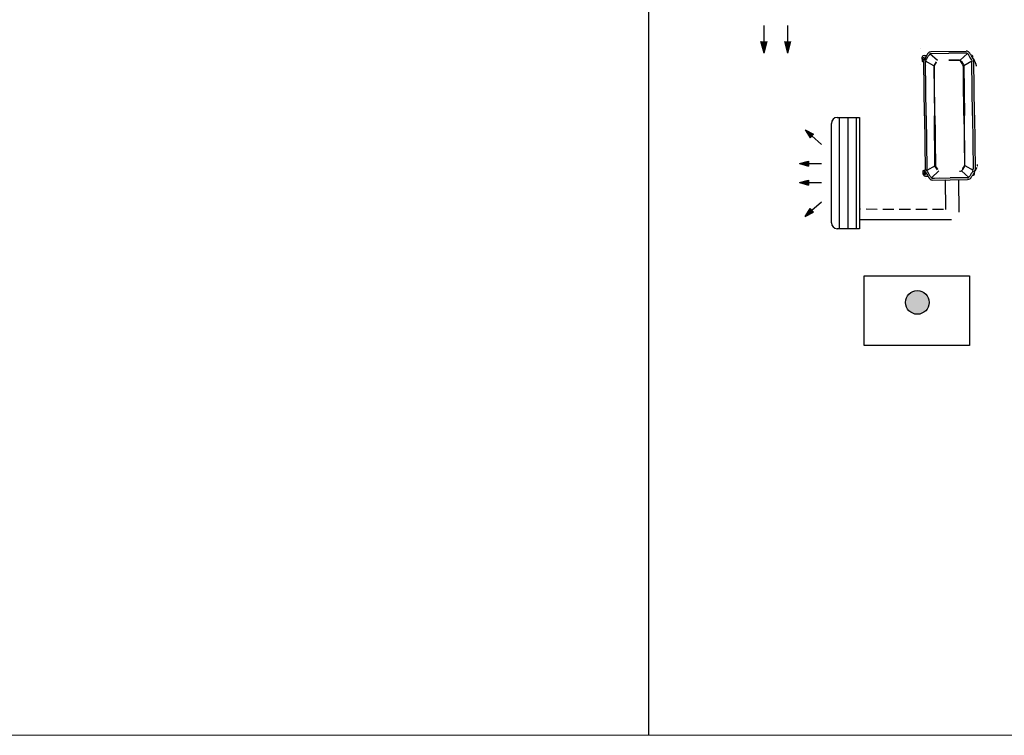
# Model space of a CAD drawing. Header units: millimetres. Extents: x -84458 to 77911, y -55868 to -29230.
# Tile 3 of 103: x 67643 to 68309, y -34058 to -33574. Entities that reach past the tile are written whole.
import ezdxf

# ---------------------------------------------------------------- set-up
doc = ezdxf.new("R2010")
doc.units = ezdxf.units.MM
doc.linetypes.add('DASHED', pattern=[0.75, 0.5, -0.25])
doc.linetypes.add('TRIPLE_DASHED', pattern=[144.638884, 52.916665, -21.166666, 14.111111, -21.166666, 14.111111, -21.166666])
doc.layers.add('CIENKA', color=7, linetype='Continuous', lineweight=20)
doc.layers.add('obwód gniazd', color=1, linetype='Continuous', lineweight=25)

msp = doc.modelspace()

# ---------------------------------------------------------------- hatches: boundary and pattern name
at = {"layer": 'obwód gniazd'}
msp.add_hatch(color=256, dxfattribs=at).paths.add_polyline_path([(68242.21, -33765.3, 1), (68258.26, -33765.3, 1)])

# ---------------------------------------------------------------- linework, layer by layer
at = {"layer": 'CIENKA'}
for p, q in [((65268.27, -34058.41), (68068.27, -34058.41)), ((67239.46, -34058.41), (70039.46, -34058.41))]:
    msp.add_line(p, q, dxfattribs=at)
at = {"layer": 'Defpoints'}
msp.add_line((68068.27, -30082.29), (68068.27, -34058.41), dxfattribs=at)
at = {"layer": 'obwód gniazd'}
for p, q in [((68146.53, -33588.63), (68146.53, -33577.82)), ((68162.65, -33588.63), (68162.65, -33577.82)), ((68146.53, -33596.47), (68144.43, -33588.63)), ((68146.53, -33596.47), (68148.63, -33588.63)), ((68162.65, -33596.47), (68160.55, -33588.63)), ((68162.65, -33596.47), (68164.75, -33588.63))]:
    msp.add_line(p, q, dxfattribs=at)
at = {"layer": 'obwód gniazd', "linetype": 'Continuous'}
for p, q in [((68252.43, -33593.38), (68252.43, -33593.38)), ((68254.82, -33598.16), (68256.5, -33598.14)), ((68257.46, -33596.57), (68257.35, -33596.72)), ((68258.62, -33597.94), (68258.62, -33597.94)), ((68263.82, -33601.55), (68258.77, -33597.05)), ((68259.68, -33595.49), (68283.19, -33595.22)), ((68259.7, -33596.75), (68271.45, -33596.61)), ((68282.07, -33596.49), (68271.45, -33596.61)), ((68279.19, -33601.38), (68284.14, -33596.76)), ((68281.91, -33595.42), (68281.91, -33595.42)), ((68283.21, -33596.48), (68282.07, -33596.49)), ((68283.42, -33595.24), (68283.42, -33595.24)), ((68285.55, -33596.4), (68285.43, -33596.25)), ((68287.93, -33600.18), (68286.84, -33598.44)), ((68252.26, -33604.31), (68252.26, -33604.31)), ((68253.39, -33599.62), (68253.41, -33601.75)), ((68253.41, -33601.75), (68254.63, -33601.74)), ((68253.41, -33601.75), (68253.42, -33602.08)), ((68254.6, -33602.12), (68253.68, -33602.13)), ((68255.02, -33639.04), (68254.6, -33602.18)), ((68255.03, -33600.52), (68255.03, -33600.52)), ((68261.45, -33605.04), (68255.86, -33602.02)), ((68256.28, -33639.02), (68255.86, -33602.76)), ((68256.54, -33604.65), (68256.54, -33604.65)), ((68261.4, -33605.38), (68261.79, -33638.96)), ((68262.95, -33602.41), (68261.58, -33604.72)), ((68271.5, -33601.16), (68278.01, -33601.08)), ((68280.08, -33602.22), (68281.51, -33604.5)), ((68281.65, -33604.81), (68287.16, -33601.66)), ((68281.7, -33605.15), (68282.08, -33638.73)), ((68287.59, -33638.66), (68287.17, -33602.4)), ((68287.87, -33600.09), (68287.86, -33599.23)), ((68287.93, -33600.18), (68287.93, -33600.19)), ((68287.93, -33600.19), (68287.98, -33600.27)), ((68287.99, -33600.28), (68287.99, -33600.28)), ((68288, -33600.3), (68288.95, -33601.82)), ((68288.85, -33638.65), (68288.42, -33601.79)), ((68288.95, -33601.82), (68288.95, -33601.82)), ((68255.02, -33639.04), (68255.44, -33675.89)), ((68256.28, -33639.02), (68256.69, -33675.29)), ((68262.17, -33672.54), (68261.79, -33638.96)), ((68282.46, -33672.31), (68282.08, -33638.73)), ((68287.59, -33638.66), (68288, -33674.93)), ((68288.85, -33638.65), (68289.27, -33675.51)), ((68192.06, -33711.42), (68192.06, -33644.12)), ((68196.06, -33640.12), (68211.14, -33640.12)), ((68197.33, -33640.12), (68197.33, -33715.42)), ((68203.14, -33640.12), (68203.14, -33715.42)), ((68208.95, -33640.12), (68208.95, -33715.42)), ((68211.14, -33640.12), (68211.14, -33715.42)), ((68174.33, -33648.37), (68177.82, -33653.85)), ((68174.33, -33648.37), (68180.08, -33651.37)), ((68177.82, -33653.85), (68180.08, -33651.37)), ((68178.95, -33652.61), (68185.32, -33658.45)), ((68170.41, -33671.34), (68176.68, -33669.66)), ((68170.41, -33671.34), (68176.68, -33673.02)), ((68176.68, -33669.66), (68176.68, -33673.02)), ((68176.68, -33671.34), (68185.32, -33671.34)), ((68288.32, -33670.07), (68288.32, -33670.07)), ((68289.62, -33669.23), (68289.62, -33669.23)), ((68254.27, -33676.35), (68254.26, -33676.02)), ((68254.27, -33676.35), (68255.48, -33676.34)), ((68254.29, -33678.48), (68254.27, -33676.35)), ((68254.29, -33677.41), (68254.29, -33677.41)), ((68254.38, -33678.55), (68254.38, -33678.55)), ((68255.44, -33675.95), (68254.53, -33675.96)), ((68255.44, -33675.23), (68255.44, -33675.23)), ((68255.44, -33675.23), (68255.44, -33675.23)), ((68255.48, -33675.33), (68255.48, -33675.33)), ((68255.88, -33677.41), (68255.94, -33677.5)), ((68255.94, -33677.5), (68257.03, -33679.25)), ((68262.22, -33672.88), (68256.71, -33676.03)), ((68258.62, -33674.31), (68258.62, -33674.31)), ((68258.98, -33674.72), (68258.98, -33674.72)), ((68264.67, -33676.31), (68259.73, -33680.93)), ((68263.78, -33675.47), (68262.36, -33673.19)), ((68262.74, -33674.33), (68262.74, -33674.33)), ((68280.05, -33676.13), (68285.1, -33680.64)), ((68280.92, -33675.27), (68282.29, -33672.96)), ((68282.42, -33672.65), (68288.01, -33675.67)), ((68288.86, -33677.04), (68287.76, -33678.9)), ((68288.75, -33677.22), (68288.76, -33678.08)), ((68288.76, -33677.2), (68289.79, -33675.47)), ((68288.78, -33677.17), (68288.76, -33677.2)), ((68288.81, -33677.12), (68288.81, -33677.13)), ((68288.87, -33677.03), (68288.87, -33677.02)), ((68292.22, -33676.37), (68292.22, -33676.37)), ((68170.41, -33684.24), (68176.68, -33682.56)), ((68170.41, -33684.24), (68176.68, -33685.92)), ((68176.68, -33682.56), (68176.68, -33685.92)), ((68176.68, -33684.24), (68185.32, -33684.24)), ((68255.76, -33679.91), (68257.43, -33679.89)), ((68255.79, -33681.55), (68255.79, -33681.55)), ((68258.31, -33681.29), (68258.43, -33681.44)), ((68260.68, -33682.46), (68284.19, -33682.19)), ((68261.8, -33681.19), (68272.42, -33681.07)), ((68264.98, -33680.67), (68264.98, -33680.67)), ((68269.1, -33681.16), (68269.1, -33681.16)), ((68269.13, -33681.96), (68269.13, -33681.96)), ((68283.03, -33680.95), (68272.42, -33681.07)), ((68275.3, -33682.53), (68275.3, -33682.53)), ((68277.71, -33680.67), (68277.71, -33680.67)), ((68283.76, -33679.45), (68283.76, -33679.45)), ((68286.4, -33681.12), (68286.52, -33680.97)), ((68178.95, -33702.97), (68185.32, -33697.13)), ((68174.33, -33707.21), (68177.82, -33701.73)), ((68174.33, -33707.21), (68180.08, -33704.21)), ((68177.82, -33701.73), (68180.08, -33704.21)), ((68211.14, -33715.42), (68196.06, -33715.42))]:
    msp.add_line(p, q, dxfattribs=at)
at = {"layer": 'obwód gniazd', "linetype": 'TRIPLE_DASHED', "ltscale": 0.5}
msp.add_line((68269.01, -33682.37), (68269.18, -33702.34), dxfattribs=at)
at = {"layer": 'obwód gniazd', "ltscale": 2}
for p, q in [((68278.11, -33682.26), (68278.36, -33704.28)), ((68273.42, -33709.33), (68211.14, -33709.34))]:
    msp.add_line(p, q, dxfattribs=at)
at = {"layer": 'obwód gniazd', "linetype": 'DASHED', "ltscale": 15}
msp.add_line((68268.04, -33702.34), (68211.14, -33702.29), dxfattribs=at)
at = {"layer": 'obwód gniazd'}
msp.add_lwpolyline([(68214.22, -33747.26), (68285.43, -33747.26), (68285.43, -33794.46), (68214.22, -33794.46)], close=True, dxfattribs=at)
msp.add_circle((68250.23, -33765.3), 8.03, dxfattribs=at)
at = {"layer": 'obwód gniazd', "linetype": 'Continuous'}
for centre, start, end in [((68196.06, -33644.12), 90, 180), ((68196.06, -33711.42), 180, 270)]:
    msp.add_arc(centre, 4, start, end, dxfattribs=at)
for points in [[(68254.82, -33598.16), (68254.02, -33598.17), (68253.38, -33598.82), (68253.39, -33599.62)], [(68256.11, -33598.79), (68256.11, -33598.79), (68255.06, -33600.56), (68255.06, -33600.56)], [(68256.07, -33601.31), (68256.75, -33600.13), (68257.46, -33598.97), (68258.15, -33597.81)], [(68257.21, -33596.94), (68256.84, -33597.55), (68256.48, -33598.17), (68256.11, -33598.79)], [(68257.35, -33596.72), (68257.3, -33596.79), (68257.25, -33596.86), (68257.21, -33596.94)], [(68257.46, -33596.57), (68258.07, -33595.81), (68258.71, -33595.5), (68259.68, -33595.49)], [(68258.15, -33597.81), (68258.53, -33597.17), (68258.88, -33596.76), (68259.7, -33596.75)], [(68285.43, -33596.25), (68284.81, -33595.51), (68284.16, -33595.21), (68283.19, -33595.22)], [(68284.77, -33597.5), (68284.38, -33596.88), (68284.02, -33596.47), (68283.21, -33596.48)], [(68286.93, -33600.96), (68286.23, -33599.8), (68285.49, -33598.65), (68284.77, -33597.5)], [(68285.7, -33596.61), (68285.66, -33596.54), (68285.61, -33596.47), (68285.55, -33596.4)], [(68286.84, -33598.44), (68286.46, -33597.83), (68286.08, -33597.22), (68285.7, -33596.61)], [(68287.86, -33599.23), (68287.85, -33598.45), (68287.22, -33597.81), (68286.44, -33597.8)], [(68253.42, -33602.08), (68253.5, -33602.12), (68253.59, -33602.13), (68253.68, -33602.13)], [(68253.88, -33600.39), (68253.88, -33600), (68253.77, -33599.63), (68254.26, -33599.45)], [(68254.66, -33600.93), (68254.28, -33601.06), (68253.89, -33600.79), (68253.88, -33600.39)], [(68255.01, -33600.65), (68254.72, -33601.13), (68254.6, -33601.6), (68254.6, -33602.16)], [(68255.06, -33600.56), (68255.06, -33600.56), (68255.01, -33600.65), (68255.01, -33600.65)], [(68256.07, -33601.31), (68255.8, -33601.79), (68255.86, -33602.26), (68255.86, -33602.76)], [(68261.85, -33604.93), (68262.3, -33604.1), (68262.77, -33603.28), (68263.29, -33602.5)], [(68278.01, -33601.08), (68278.85, -33601.07), (68279.64, -33601.5), (68280.08, -33602.22)], [(68281.24, -33604.7), (68280.77, -33603.88), (68280.28, -33603.08), (68279.74, -33602.31)], [(68281.51, -33604.5), (68281.63, -33604.7), (68281.69, -33604.9), (68281.7, -33605.15)], [(68286.93, -33600.96), (68287.22, -33601.43), (68287.17, -33601.9), (68287.17, -33602.4)], [(68287.98, -33600.27), (68288.28, -33600.75), (68288.42, -33601.21), (68288.42, -33601.77)], [(68289.04, -33601.97), (68289.01, -33601.92), (68288.98, -33601.87), (68288.95, -33601.82)], [(68289.22, -33602.28), (68289.16, -33602.17), (68289.1, -33602.07), (68289.04, -33601.97)], [(68289.57, -33602.98), (68289.46, -33602.74), (68289.34, -33602.5), (68289.22, -33602.28)], [(68289.69, -33603.25), (68289.65, -33603.16), (68289.61, -33603.07), (68289.57, -33602.98)], [(68289.8, -33603.53), (68289.76, -33603.44), (68289.72, -33603.35), (68289.69, -33603.25)], [(68289.88, -33603.78), (68289.86, -33603.7), (68289.83, -33603.61), (68289.8, -33603.53)], [(68290.02, -33604.21), (68289.98, -33604.06), (68289.93, -33603.92), (68289.88, -33603.78)], [(68290.09, -33604.43), (68290.07, -33604.36), (68290.04, -33604.28), (68290.02, -33604.21)], [(68290.15, -33604.7), (68290.13, -33604.61), (68290.11, -33604.52), (68290.09, -33604.43)], [(68290.27, -33605.27), (68290.24, -33605.08), (68290.2, -33604.89), (68290.15, -33604.7)], [(68290.93, -33672.56), (68290.97, -33672.37), (68291, -33672.18), (68291.03, -33671.99)], [(68254.26, -33676.02), (68254.35, -33675.98), (68254.43, -33675.96), (68254.53, -33675.96)], [(68255.76, -33679.91), (68254.96, -33679.92), (68254.3, -33679.28), (68254.29, -33678.48)], [(68254.76, -33677.7), (68254.77, -33678.09), (68254.67, -33678.46), (68255.17, -33678.63)], [(68255.53, -33677.14), (68255.15, -33677.01), (68254.76, -33677.3), (68254.76, -33677.7)], [(68255.88, -33677.41), (68255.59, -33676.94), (68255.45, -33676.47), (68255.44, -33675.91)], [(68256.94, -33676.73), (68256.65, -33676.25), (68256.7, -33675.78), (68256.69, -33675.29)], [(68256.94, -33676.73), (68257.64, -33677.89), (68258.37, -33679.03), (68259.09, -33680.18)], [(68262.36, -33673.19), (68262.23, -33672.98), (68262.17, -33672.78), (68262.17, -33672.54)], [(68262.62, -33672.97), (68263.01, -33673.68), (68263.47, -33674.34), (68263.9, -33675.02)], [(68278.87, -33676.46), (68279.71, -33676.45), (68280.49, -33676), (68280.92, -33675.27)], [(68282.02, -33672.75), (68281.65, -33673.46), (68281.2, -33674.13), (68280.79, -33674.83)], [(68287.79, -33676.37), (68287.12, -33677.55), (68286.41, -33678.71), (68285.72, -33679.88)], [(68286.66, -33680.75), (68287.03, -33680.13), (68287.39, -33679.52), (68287.76, -33678.9)], [(68288.76, -33678.08), (68288.77, -33678.87), (68288.16, -33679.52), (68287.37, -33679.55)], [(68287.79, -33676.37), (68288.07, -33675.89), (68288.01, -33675.43), (68288, -33674.93)], [(68288.86, -33677.04), (68289.15, -33676.56), (68289.27, -33676.08), (68289.27, -33675.52)], [(68289.79, -33675.47), (68289.82, -33675.42), (68289.85, -33675.36), (68289.88, -33675.31)], [(68289.88, -33675.31), (68289.94, -33675.21), (68289.99, -33675.11), (68290.05, -33675.01)], [(68290.05, -33675.01), (68290.08, -33674.95), (68290.11, -33674.89), (68290.14, -33674.83)], [(68290.14, -33674.83), (68290.18, -33674.75), (68290.22, -33674.66), (68290.26, -33674.58)], [(68290.26, -33674.58), (68290.3, -33674.49), (68290.34, -33674.39), (68290.38, -33674.3)], [(68290.38, -33674.3), (68290.42, -33674.21), (68290.46, -33674.11), (68290.5, -33674.02)], [(68290.81, -33673.05), (68290.83, -33672.98), (68290.85, -33672.9), (68290.87, -33672.83)], [(68290.87, -33672.83), (68290.89, -33672.74), (68290.91, -33672.65), (68290.93, -33672.56)], [(68257.03, -33679.25), (68257.41, -33679.86), (68257.79, -33680.47), (68258.17, -33681.08)], [(68258.17, -33681.08), (68258.21, -33681.15), (68258.26, -33681.22), (68258.31, -33681.29)], [(68258.43, -33681.44), (68259.06, -33682.18), (68259.71, -33682.47), (68260.68, -33682.46)], [(68259.09, -33680.18), (68259.88, -33681.44), (68260.58, -33681.21), (68261.8, -33681.19)], [(68285.72, -33679.88), (68284.96, -33681.16), (68284.26, -33680.94), (68283.03, -33680.95)], [(68286.4, -33681.12), (68285.79, -33681.87), (68285.16, -33682.18), (68284.19, -33682.19)], [(68286.52, -33680.97), (68286.57, -33680.9), (68286.62, -33680.82), (68286.66, -33680.75)]]:
    msp.add_open_spline(points, degree=3, dxfattribs=at)
for points, knots in [([(68254.26, -33599.45), (68254.64, -33599.32), (68255.03, -33599.59), (68255.04, -33599.99), (68255.04, -33600.38), (68255.15, -33600.75), (68254.66, -33600.93)], [1, 1, 1, 1, 2, 2, 2, 3, 3, 3, 3]), ([(68262.12, -33638.95), (68262.04, -33631.39), (68261.95, -33623.82), (68261.86, -33616.26), (68261.84, -33614.37), (68261.82, -33612.47), (68261.8, -33610.58), (68261.79, -33609.64), (68261.78, -33608.69), (68261.77, -33607.75), (68261.76, -33607.48), (68261.7, -33605.21), (68261.85, -33604.93)], [0, 0, 0, 0, 1, 1, 1, 2, 2, 2, 3, 3, 3, 4, 4, 4, 4]), ([(68279.74, -33602.31), (68279.05, -33601.31), (68278.18, -33601.42), (68277.18, -33601.43), (68275.29, -33601.45), (68273.4, -33601.47), (68271.51, -33601.49)], [5, 5, 5, 5, 6, 6, 6, 7, 7, 7, 7]), ([(68281.74, -33638.73), (68281.66, -33631.16), (68281.57, -33623.6), (68281.48, -33616.03), (68281.46, -33614.14), (68281.44, -33612.25), (68281.42, -33610.36), (68281.41, -33609.41), (68281.4, -33608.47), (68281.39, -33607.52), (68281.38, -33607.25), (68281.4, -33604.98), (68281.24, -33604.7)], [0, 0, 0, 0, 1, 1, 1, 2, 2, 2, 3, 3, 3, 4, 4, 4, 4]), ([(68262.12, -33638.95), (68262.2, -33645.44), (68262.27, -33651.92), (68262.35, -33658.4), (68262.38, -33661.64), (68262.42, -33664.89), (68262.46, -33668.13), (68262.47, -33668.94), (68262.48, -33669.75), (68262.49, -33670.56), (68262.49, -33670.82), (68262.47, -33672.69), (68262.62, -33672.97)], [0, 0, 0, 0, 1, 1, 1, 2, 2, 2, 3, 3, 3, 4, 4, 4, 4]), ([(68281.74, -33638.73), (68281.82, -33645.21), (68281.89, -33651.69), (68281.97, -33658.18), (68282, -33661.42), (68282.04, -33664.66), (68282.08, -33667.91), (68282.09, -33668.71), (68282.1, -33669.52), (68282.11, -33670.33), (68282.11, -33670.6), (68282.17, -33672.47), (68282.02, -33672.75)], [0, 0, 0, 0, 1, 1, 1, 2, 2, 2, 3, 3, 3, 4, 4, 4, 4]), ([(68255.17, -33678.63), (68255.54, -33678.75), (68255.93, -33678.47), (68255.93, -33678.07), (68255.92, -33677.68), (68256.03, -33677.31), (68255.53, -33677.14)], [1, 1, 1, 1, 2, 2, 2, 3, 3, 3, 3])]:
    msp.add_open_spline(points, degree=3, knots=knots, dxfattribs=at)
at = {"layer": 'obwód gniazd'}
for points in [[(68146.53, -33596.47), (68144.43, -33588.63), (68148.63, -33588.63)], [(68162.65, -33596.47), (68160.55, -33588.63), (68164.75, -33588.63)], [(68174.33, -33648.37), (68177.82, -33653.85), (68180.08, -33651.37)], [(68170.41, -33671.34), (68176.68, -33669.66), (68176.68, -33673.02)], [(68170.41, -33684.24), (68176.68, -33682.56), (68176.68, -33685.92)], [(68174.33, -33707.21), (68177.82, -33701.73), (68180.08, -33704.21)]]:
    msp.add_solid(points, dxfattribs=at)

doc.saveas('drawing.dxf')
